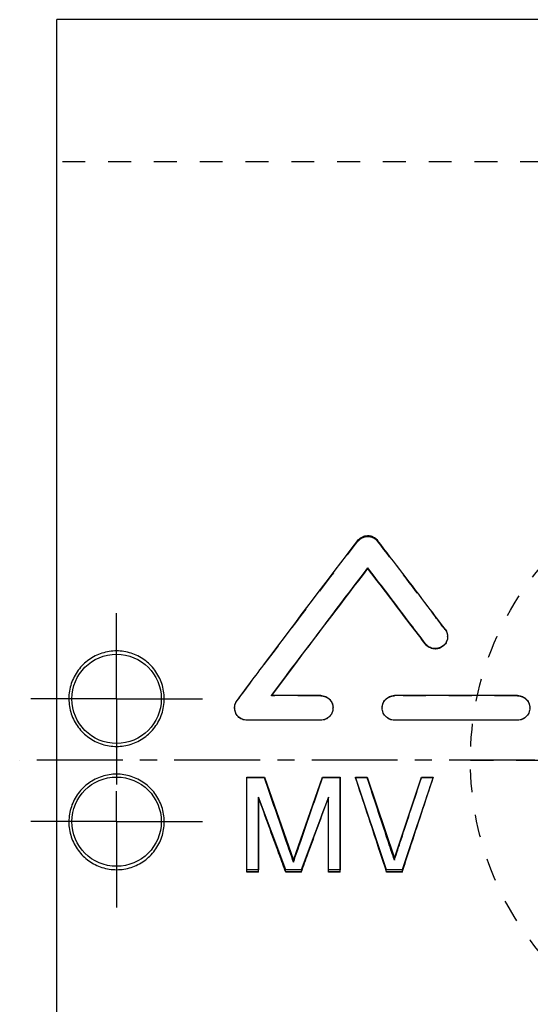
# Model space of a CAD drawing. Header units: millimetres. Extents: x 160 to 432, y 133 to 332.
# Tile 2 of 40: x 160 to 229, y 200 to 332. Entities that reach past the tile are written whole.
import ezdxf

# ---------------------------------------------------------------- set-up
doc = ezdxf.new("R2010")
doc.units = ezdxf.units.MM
doc.header["$LTSCALE"] = 30.734
doc.linetypes.add('CENTER', pattern=[0.6, 0.375, -0.075, 0.075, -0.075])
doc.linetypes.add('HIDDEN', pattern=[0.2, 0.1, -0.1])
doc.layers.get('0').update_dxf_attribs({"linetype": 'CONTINUOUS'})
for name, color, linetype in [('DEFAULT_1', 7, 'CENTER'), ('DEFAULT_2', 8, 'HIDDEN'), ('KONSTR_EL', 7, 'CONTINUOUS')]:
    doc.layers.add(name, color=color, linetype=linetype)

msp = doc.modelspace()

# ---------------------------------------------------------------- linework, layer by layer
at = {"color": 7, "linetype": 'CONTINUOUS'}
for p, q in [((165.47, 132.84), (165.47, 331.84)), ((401.27, 331.84), (165.47, 331.84)), ((207.2, 258.1), (207.2, 258.19)), ((214.93, 247.94), (214.93, 248)), ((200.87, 241.04), (194.26, 241.04)), ((227.29, 241.04), (210.78, 241.04)), ((190.97, 237.71), (190.97, 237.73)), ((200.87, 237.73), (190.97, 237.73)), ((200.87, 237.71), (190.97, 237.71)), ((200.87, 237.71), (200.87, 237.73)), ((210.78, 237.71), (210.78, 237.73)), ((227.29, 237.73), (210.78, 237.73)), ((227.29, 237.71), (210.78, 237.71)), ((227.29, 237.71), (227.29, 237.73)), ((193.31, 230), (190.97, 230)), ((190.97, 217.3), (190.97, 229.99)), ((193.31, 229.99), (190.97, 229.99)), ((193.31, 230), (193.31, 229.99)), ((201.12, 230), (201.12, 229.99)), ((203.47, 230), (201.12, 230)), ((203.47, 229.99), (201.12, 229.99)), ((203.47, 217.3), (203.47, 229.99)), ((207.11, 229.99), (205.55, 229.99)), ((215.97, 229.99), (214.4, 229.99)), ((192.53, 217.3), (192.53, 227.3)), ((201.9, 217.3), (201.9, 227.3)), ((197.22, 218.7), (197.22, 218.66)), ((192.53, 217.3), (190.97, 217.3)), ((198.26, 217.3), (196.18, 217.3)), ((203.47, 217.3), (201.9, 217.3)), ((211.8, 217.3), (209.72, 217.3))]:
    msp.add_line(p, q, dxfattribs=at)
for centre in [(173.47, 240.59), (173.47, 224.09)]:
    msp.add_circle(centre, 6, dxfattribs=at)
for points, start_tangent, end_tangent in [([(205.87, 261.87), (206.07, 262.08), (206.3, 262.26), (206.55, 262.39), (206.8, 262.47), (207.06, 262.51), (207.32, 262.52), (207.58, 262.48), (207.84, 262.39), (208.09, 262.26), (208.32, 262.08), (208.51, 261.87)], (1.847028, 2.422393), (1.85042, -2.419803)), ([(189.65, 240.38), (193.73, 245.83), (205.87, 261.87)], (16.126322, 21.570327), (16.329811, 21.416688)), ([(217.57, 249.96), (215.29, 252.97), (208.51, 261.87)], (-9.024961, 11.934473), (-9.089022, 11.885758)), ([(194.26, 241.04), (197.51, 245.37), (207.2, 258.19)], (12.868765, 17.203051), (12.997081, 17.106313)), ([(194.29, 241.04), (197.51, 245.33), (207.2, 258.1)], (12.846236, 17.112276), (12.973776, 17.015785)), ([(214.93, 248), (212.99, 250.57), (207.2, 258.19)], (-7.711084, 10.215101), (-7.75718, 10.180141)), ([(214.93, 247.94), (212.99, 250.5), (207.2, 258.1)], (-7.711143, 10.179372), (-7.75712, 10.144379)), ([(217.9, 248.98), (217.87, 248.68), (217.77, 248.34), (217.6, 248.04), (217.37, 247.78), (217.1, 247.57), (216.78, 247.43), (216.43, 247.35), (216.09, 247.35), (215.75, 247.42), (215.44, 247.55), (215.16, 247.75), (214.93, 248)], (-0.001253, -4.112738), (-2.473357, 3.276529)), ([(217.9, 248.87), (217.87, 248.62), (217.77, 248.29), (217.6, 247.98), (217.37, 247.72), (217.1, 247.52), (216.78, 247.37), (216.43, 247.3), (216.09, 247.29), (215.75, 247.36), (215.44, 247.5), (215.16, 247.69), (214.93, 247.94)], (-0.132425, -4.052608), (-2.443921, 3.226186)), ([(217.57, 249.96), (217.75, 249.67), (217.86, 249.35), (217.9, 249.02), (217.9, 248.98)], (0.635561, -0.840456), (-0.000322, -1.055629)), ([(173.47, 247.03), (172.48, 246.95), (171.51, 246.72), (170.59, 246.35), (169.75, 245.84), (168.98, 245.2), (168.32, 244.43), (167.78, 243.57), (167.39, 242.64), (167.14, 241.64), (167.06, 240.6), (167.15, 239.57), (167.39, 238.57), (167.79, 237.64), (168.33, 236.79), (168.99, 236.03), (169.75, 235.39), (170.6, 234.88), (171.52, 234.5), (172.48, 234.27), (173.47, 234.2)], (-20.121129, 0), (20.121129, 0)), ([(173.47, 234.2), (174.45, 234.27), (175.42, 234.5), (176.34, 234.88), (177.19, 235.39), (177.95, 236.03), (178.61, 236.79), (179.15, 237.64), (179.54, 238.57), (179.79, 239.56), (179.87, 240.6), (179.79, 241.64), (179.55, 242.64), (179.15, 243.57), (178.61, 244.43), (177.95, 245.2), (177.19, 245.84), (176.34, 246.35), (175.42, 246.72), (174.46, 246.95), (173.47, 247.03)], (20.121129, 0), (-20.121129, 0)), ([(200.87, 241.04), (201.21, 241), (201.54, 240.9), (201.83, 240.73), (202.09, 240.5), (202.3, 240.22), (202.44, 239.9), (202.52, 239.56), (202.52, 239.39)], (2.589341, 0), (-0.000154, -2.594032)), ([(209.13, 239.39), (209.14, 239.56), (209.21, 239.9), (209.36, 240.22), (209.56, 240.5), (209.82, 240.73), (210.12, 240.9), (210.44, 241), (210.78, 241.04)], (0.000144, 2.593848), (2.589157, 0)), ([(227.29, 241.04), (227.63, 241), (227.95, 240.9), (228.25, 240.73), (228.5, 240.5), (228.71, 240.22), (228.86, 239.9), (228.93, 239.56), (228.94, 239.39)], (2.589341, 0), (-0.000154, -2.594032)), ([(189.32, 239.47), (189.36, 239.78), (189.47, 240.09), (189.65, 240.38)], (0.048694, 0.977286), (0.584903, 0.782357)), ([(189.32, 239.39), (189.32, 239.45), (189.32, 239.47)], (0.000008, 0.082033), (0.004082, 0.081933)), ([(190.97, 237.73), (190.64, 237.77), (190.32, 237.86), (190.03, 238.02), (189.78, 238.24), (189.57, 238.5), (189.42, 238.8), (189.34, 239.12), (189.32, 239.39)], (-2.591464, 0), (0.00025, 2.595848)), ([(190.97, 237.71), (190.64, 237.75), (190.32, 237.84), (190.03, 238), (189.78, 238.22), (189.57, 238.48), (189.42, 238.78), (189.34, 239.09), (189.32, 239.36)], (-2.586917, 0), (0.000245, 2.591323)), ([(202.52, 239.39), (202.51, 239.21), (202.44, 238.87), (202.3, 238.55), (202.09, 238.27), (201.83, 238.04), (201.53, 237.87), (201.21, 237.77), (200.87, 237.73)], (-0.000154, -2.595444), (-2.59075, 0)), ([(202.52, 239.36), (202.51, 239.19), (202.44, 238.85), (202.3, 238.53), (202.09, 238.25), (201.83, 238.02), (201.53, 237.85), (201.21, 237.75), (200.87, 237.71)], (-0.000155, -2.590924), (-2.586204, 0)), ([(210.78, 237.73), (210.44, 237.77), (210.12, 237.87), (209.82, 238.04), (209.56, 238.27), (209.35, 238.55), (209.21, 238.87), (209.14, 239.21), (209.13, 239.39)], (-2.590934, 0), (0.000144, 2.595628)), ([(210.78, 237.71), (210.44, 237.75), (210.12, 237.85), (209.82, 238.02), (209.56, 238.25), (209.35, 238.53), (209.21, 238.85), (209.14, 239.19), (209.13, 239.36)], (-2.586388, 0), (0.000144, 2.591108)), ([(228.94, 239.39), (228.93, 239.21), (228.86, 238.87), (228.71, 238.55), (228.5, 238.27), (228.25, 238.04), (227.95, 237.87), (227.63, 237.77), (227.29, 237.73)], (-0.000154, -2.595444), (-2.59075, 0)), ([(228.94, 239.36), (228.93, 239.19), (228.86, 238.85), (228.71, 238.53), (228.5, 238.25), (228.25, 238.02), (227.95, 237.85), (227.63, 237.75), (227.29, 237.71)], (-0.000155, -2.590924), (-2.586204, 0)), ([(173.47, 230.47), (172.48, 230.4), (171.52, 230.17), (170.6, 229.79), (169.75, 229.28), (168.99, 228.65), (168.33, 227.89), (167.79, 227.03), (167.4, 226.1), (167.15, 225.11), (167.06, 224.07), (167.14, 223.03), (167.39, 222.03), (167.78, 221.1), (168.32, 220.24), (168.98, 219.47), (169.75, 218.83), (170.6, 218.32), (171.51, 217.95), (172.48, 217.72), (173.47, 217.64)], (-20.121128, 0), (20.121128, 0)), ([(173.47, 217.64), (174.46, 217.72), (175.42, 217.95), (176.34, 218.32), (177.19, 218.83), (177.95, 219.47), (178.61, 220.24), (179.15, 221.1), (179.55, 222.03), (179.79, 223.02), (179.87, 224.07), (179.79, 225.11), (179.54, 226.1), (179.14, 227.03), (178.61, 227.89), (177.95, 228.65), (177.18, 229.28), (176.34, 229.79), (175.42, 230.17), (174.45, 230.4), (173.47, 230.47)], (20.121128, 0), (-20.121128, 0)), ([(197.22, 218.7), (196.25, 221.52), (193.31, 230)], (-3.888512, 11.298683), (-3.923799, 11.286477)), ([(197.22, 218.66), (196.25, 221.48), (193.31, 229.99)], (-3.888499, 11.338388), (-3.923812, 11.326216)), ([(197.22, 218.7), (198.19, 221.52), (201.12, 230)], (3.888512, 11.298683), (3.923799, 11.286477)), ([(197.22, 218.66), (198.19, 221.48), (201.12, 229.99)], (3.888499, 11.338388), (3.923812, 11.326216)), ([(209.72, 217.3), (208.69, 220.46), (205.55, 229.99)], (-4.145174, 12.696135), (-4.187888, 12.68211)), ([(210.76, 218.93), (209.85, 221.68), (207.11, 229.99)], (-3.629527, 11.066486), (-3.661976, 11.055791)), ([(210.76, 218.93), (211.66, 221.68), (214.4, 229.99)], (3.629526, 11.066486), (3.661974, 11.055791)), ([(211.8, 217.3), (212.83, 220.46), (215.97, 229.99)], (4.145174, 12.696135), (4.187888, 12.68211)), ([(196.18, 217.3), (195.27, 219.79), (192.53, 227.3)], (-3.631284, 10.006563), (-3.660213, 9.996018)), ([(198.26, 217.3), (199.16, 219.79), (201.9, 227.3)], (3.631285, 10.006563), (3.660213, 9.996018))]:
    msp.add_spline(points, degree=3, dxfattribs=dict(at, start_tangent=start_tangent, end_tangent=end_tangent))
at = {"layer": 'DEFAULT_1', "color": 2, "linetype": 'CENTER'}
for p, q in [((173.47, 240.59), (173.47, 252.97)), ((173.47, 240.59), (161.08, 240.59)), ((173.47, 240.59), (173.47, 228.2)), ((173.47, 240.59), (185.86, 240.59)), ((432.47, 232.34), (160.47, 232.34)), ((173.47, 224.09), (173.47, 228.2)), ((173.47, 224.09), (161.08, 224.09)), ((173.47, 224.09), (173.47, 211.7)), ((173.47, 224.09), (185.86, 224.09))]:
    msp.add_line(p, q, dxfattribs=at)
at = {"layer": 'DEFAULT_2', "color": 8, "linetype": 'HIDDEN'}
for p, q in [((261.47, 312.74), (165.47, 312.74)), ((205.87, 261.77), (205.87, 261.87)), ((208.51, 261.77), (208.51, 261.87)), ((217.57, 249.9), (217.57, 249.96)), ((217.9, 248.92), (217.9, 248.98)), ((194.26, 241.01), (194.26, 241.04)), ((200.87, 241.01), (194.26, 241.01)), ((200.87, 241.01), (200.87, 241.04)), ((210.78, 241.01), (210.78, 241.04)), ((227.29, 241.01), (210.78, 241.01)), ((227.29, 241.01), (227.29, 241.04)), ((189.65, 240.35), (189.65, 240.38)), ((189.32, 239.39), (189.32, 239.36)), ((202.52, 239.36), (202.52, 239.39)), ((209.13, 239.39), (209.13, 239.36)), ((228.94, 239.36), (228.94, 239.39)), ((190.97, 230), (190.97, 229.99)), ((203.47, 230), (203.47, 229.99)), ((205.55, 230), (205.55, 229.99)), ((207.11, 230), (205.55, 230)), ((207.11, 230), (207.11, 229.99)), ((214.4, 230), (214.4, 229.99)), ((215.97, 230), (214.4, 230)), ((215.97, 230), (215.97, 229.99)), ((192.53, 227.32), (192.53, 227.3)), ((201.9, 227.32), (201.9, 227.3)), ((210.76, 218.97), (210.76, 218.93)), ((192.53, 217.35), (190.97, 217.35)), ((196.18, 217.35), (196.18, 217.3)), ((198.26, 217.35), (196.18, 217.35)), ((198.26, 217.35), (198.26, 217.3)), ((203.47, 217.35), (201.9, 217.35)), ((209.72, 217.35), (209.72, 217.3)), ((211.8, 217.35), (209.72, 217.35)), ((211.8, 217.35), (211.8, 217.3))]:
    msp.add_line(p, q, dxfattribs=at)
for points, start_tangent, end_tangent in [([(205.87, 261.77), (206.07, 261.98), (206.3, 262.16), (206.55, 262.29), (206.8, 262.37), (207.06, 262.41), (207.32, 262.41), (207.58, 262.37), (207.84, 262.29), (208.09, 262.15), (208.32, 261.98), (208.51, 261.77)], (1.849612, 2.417279), (1.853, -2.414683)), ([(189.65, 240.35), (193.73, 245.78), (205.87, 261.77)], (16.126575, 21.495055), (16.329545, 21.341269)), ([(217.57, 249.9), (215.29, 252.9), (208.51, 261.77)], (-9.025042, 11.892746), (-9.088938, 11.843986)), ([(217.57, 249.9), (217.75, 249.61), (217.86, 249.29), (217.9, 248.96), (217.9, 248.92)], (0.635029, -0.836809), (-0.000324, -1.052408)), ([(217.9, 248.92), (217.9, 248.87)], (-0.000016, -0.052242), (-0.001706, -0.052214)), ([(194.26, 241.01), (194.28, 241.03)], (0.014638, 0.0195), (0.014638, 0.0195)), ([(194.28, 241.03), (194.29, 241.04)], (0.008273, 0.011021), (0.008273, 0.011021)), ([(200.87, 241.01), (201.21, 240.97), (201.54, 240.87), (201.83, 240.7), (202.09, 240.47), (202.3, 240.19), (202.44, 239.87), (202.52, 239.53), (202.52, 239.36)], (2.584803, 0), (-0.000155, -2.58952)), ([(209.13, 239.36), (209.14, 239.53), (209.21, 239.88), (209.36, 240.2), (209.56, 240.48), (209.82, 240.7), (210.12, 240.87), (210.44, 240.97), (210.78, 241.01)], (0.000144, 2.589336), (2.584619, 0)), ([(227.29, 241.01), (227.63, 240.97), (227.95, 240.87), (228.25, 240.7), (228.5, 240.47), (228.71, 240.19), (228.86, 239.87), (228.93, 239.53), (228.94, 239.36)], (2.584803, 0), (-0.000155, -2.58952)), ([(189.32, 239.36), (189.32, 239.43), (189.36, 239.75), (189.47, 240.06), (189.65, 240.35)], (0.0001, 1.05727), (0.633416, 0.844278)), ([(209.72, 217.35), (208.69, 220.5), (205.55, 230)], (-4.145189, 12.651676), (-4.187873, 12.637611)), ([(210.76, 218.97), (209.85, 221.72), (207.11, 230)], (-3.629539, 11.027729), (-3.661965, 11.017004)), ([(210.76, 218.97), (211.66, 221.72), (214.4, 230)], (3.629537, 11.027729), (3.661963, 11.017004)), ([(211.8, 217.35), (212.83, 220.5), (215.97, 230)], (4.145189, 12.651676), (4.187873, 12.637611)), ([(196.18, 217.35), (195.27, 219.83), (192.53, 227.32)], (-3.631296, 9.97152), (-3.660201, 9.960946)), ([(198.26, 217.35), (199.16, 219.83), (201.9, 227.32)], (3.631297, 9.97152), (3.660201, 9.960946))]:
    msp.add_spline(points, degree=3, dxfattribs=dict(at, start_tangent=start_tangent, end_tangent=end_tangent))
at = {"layer": 'KONSTR_EL', "color": 4, "linetype": 'CONTINUOUS'}
for p, q in [((190.97, 217.6), (190.97, 230.05)), ((190.97, 230.05), (193.31, 230.05)), ((193.31, 230.05), (197.22, 218.92)), ((197.22, 218.92), (201.12, 230.05)), ((201.12, 230.05), (203.47, 230.05)), ((203.47, 230.05), (203.47, 217.6)), ((209.72, 217.6), (205.55, 230.05)), ((205.55, 230.05), (207.11, 230.05)), ((207.11, 230.05), (210.76, 219.19)), ((210.76, 219.19), (214.4, 230.05)), ((215.97, 230.05), (211.8, 217.6)), ((214.4, 230.05), (215.97, 230.05)), ((192.53, 227.4), (192.53, 217.6)), ((196.18, 217.6), (192.53, 227.4)), ((201.9, 227.4), (198.26, 217.6)), ((201.9, 217.6), (201.9, 227.4)), ((192.53, 217.6), (190.97, 217.6)), ((198.26, 217.6), (196.18, 217.6)), ((203.47, 217.6), (201.9, 217.6)), ((211.8, 217.6), (209.72, 217.6))]:
    msp.add_line(p, q, dxfattribs=at)
at = {"layer": 'KONSTR_EL', "color": 8, "linetype": 'HIDDEN'}
msp.add_circle((261.47, 232.34), 40.5, dxfattribs=at)
for points, start_tangent, end_tangent in [([(220.97, 232.34, -3.7), (221.16, 232.34, -5.67), (221.26, 232.34, -6.65), (221.35, 232.34, -7.63), (221.45, 232.34, -8.62), (221.55, 232.34, -9.6), (221.59, 232.34, -10.09), (221.64, 232.34, -10.58), (221.69, 232.34, -11.07), (221.71, 232.34, -11.32), (221.73, 232.34, -11.44), (221.74, 232.34, -11.57), (221.77, 232.34, -11.68), (221.81, 232.34, -11.8), (221.88, 232.34, -12.04), (222.02, 232.34, -12.51), (222.17, 232.34, -12.99), (222.31, 232.34, -13.46), (222.6, 232.34, -14.4), (222.88, 232.34, -15.35), (223.17, 232.34, -16.3), (223.45, 232.34, -17.24), (223.59, 232.34, -17.71), (223.74, 232.34, -18.19), (223.88, 232.34, -18.66), (223.95, 232.34, -18.9), (223.99, 232.34, -19.02), (224.02, 232.34, -19.13), (224.08, 232.34, -19.24), (224.14, 232.34, -19.35), (224.26, 232.34, -19.57), (224.49, 232.34, -20.01), (224.72, 232.34, -20.44), (224.95, 232.34, -20.88), (225.41, 232.34, -21.75), (225.88, 232.34, -22.62), (226.34, 232.34, -23.5), (226.81, 232.34, -24.37), (227.04, 232.34, -24.8), (227.27, 232.34, -25.24), (227.5, 232.34, -25.68), (227.62, 232.34, -25.89), (227.68, 232.34, -26), (227.73, 232.34, -26.11), (227.81, 232.34, -26.21), (227.89, 232.34, -26.31), (228.05, 232.34, -26.5), (228.37, 232.34, -26.89), (228.69, 232.34, -27.28), (229.01, 232.34, -27.67), (229.64, 232.34, -28.45), (230.28, 232.34, -29.23), (230.92, 232.34, -30), (231.56, 232.34, -30.78), (231.87, 232.34, -31.17), (232.19, 232.34, -31.56), (232.51, 232.34, -31.95), (232.67, 232.34, -32.14), (232.75, 232.34, -32.24), (232.83, 232.34, -32.34), (232.93, 232.34, -32.42), (233.02, 232.34, -32.49), (233.21, 232.34, -32.65), (233.59, 232.34, -32.96), (233.97, 232.34, -33.28), (234.36, 232.34, -33.59), (235.12, 232.34, -34.22), (235.88, 232.34, -34.85), (236.65, 232.34, -35.47), (237.41, 232.34, -36.1), (237.79, 232.34, -36.41), (238.17, 232.34, -36.73), (238.56, 232.34, -37.04), (238.75, 232.34, -37.2), (238.84, 232.34, -37.28), (238.94, 232.34, -37.35), (239.05, 232.34, -37.41), (239.16, 232.34, -37.47), (239.37, 232.34, -37.59), (239.81, 232.34, -37.82), (240.24, 232.34, -38.06), (240.68, 232.34, -38.29), (241.55, 232.34, -38.76), (242.42, 232.34, -39.22), (243.29, 232.34, -39.69), (244.16, 232.34, -40.16), (244.6, 232.34, -40.39), (245.03, 232.34, -40.62), (245.47, 232.34, -40.86), (245.69, 232.34, -40.97), (245.79, 232.34, -41.03), (245.9, 232.34, -41.09), (246.02, 232.34, -41.13), (246.14, 232.34, -41.16), (246.38, 232.34, -41.23), (246.85, 232.34, -41.38), (247.32, 232.34, -41.52), (247.79, 232.34, -41.67), (248.74, 232.34, -41.96), (249.68, 232.34, -42.25), (250.63, 232.34, -42.53), (251.57, 232.34, -42.82), (252.05, 232.34, -42.97), (252.52, 232.34, -43.11), (252.99, 232.34, -43.26), (253.23, 232.34, -43.33), (253.34, 232.34, -43.36), (253.46, 232.34, -43.4), (253.59, 232.34, -43.41), (253.71, 232.34, -43.43), (253.96, 232.34, -43.45), (254.46, 232.34, -43.5), (254.96, 232.34, -43.55), (255.46, 232.34, -43.6), (256.46, 232.34, -43.7), (257.46, 232.34, -43.8), (258.47, 232.34, -43.9), (259.47, 232.34, -44), (259.97, 232.34, -44.05), (260.47, 232.34, -44.1), (260.97, 232.34, -44.15), (261.22, 232.34, -44.18), (261.34, 232.34, -44.19), (261.47, 232.34, -44.2), (261.59, 232.34, -44.19), (261.71, 232.34, -44.18), (261.96, 232.34, -44.15), (262.45, 232.34, -44.1), (262.94, 232.34, -44.06), (263.43, 232.34, -44.01), (264.42, 232.34, -43.91), (265.4, 232.34, -43.81), (266.38, 232.34, -43.72), (267.37, 232.34, -43.62), (267.86, 232.34, -43.57), (268.35, 232.34, -43.53), (268.84, 232.34, -43.48), (269.09, 232.34, -43.45), (269.21, 232.34, -43.44), (269.33, 232.34, -43.43), (269.45, 232.34, -43.39), (269.57, 232.34, -43.36), (269.81, 232.34, -43.29), (270.28, 232.34, -43.14), (270.75, 232.34, -43), (271.23, 232.34, -42.86), (272.17, 232.34, -42.57), (273.12, 232.34, -42.29), (274.06, 232.34, -42), (275.01, 232.34, -41.72), (275.48, 232.34, -41.57), (275.95, 232.34, -41.43), (276.43, 232.34, -41.29), (276.66, 232.34, -41.22), (276.78, 232.34, -41.18), (276.9, 232.34, -41.14), (277.01, 232.34, -41.09), (277.12, 232.34, -41.03), (277.34, 232.34, -40.91), (277.77, 232.34, -40.68), (278.21, 232.34, -40.45), (278.65, 232.34, -40.22), (279.52, 232.34, -39.75), (280.39, 232.34, -39.29), (281.26, 232.34, -38.82), (282.14, 232.34, -38.36), (282.57, 232.34, -38.13), (283.01, 232.34, -37.9), (283.44, 232.34, -37.67), (283.66, 232.34, -37.55), (283.77, 232.34, -37.49), (283.88, 232.34, -37.43), (283.98, 232.34, -37.35), (284.07, 232.34, -37.27), (284.27, 232.34, -37.11), (284.66, 232.34, -36.8), (285.05, 232.34, -36.48), (285.44, 232.34, -36.16), (286.21, 232.34, -35.52), (286.99, 232.34, -34.89), (287.77, 232.34, -34.25), (288.55, 232.34, -33.61), (288.94, 232.34, -33.29), (289.33, 232.34, -32.97), (289.72, 232.34, -32.66), (289.91, 232.34, -32.5), (290.01, 232.34, -32.42), (290.11, 232.34, -32.34), (290.18, 232.34, -32.24), (290.26, 232.34, -32.15), (290.42, 232.34, -31.96), (290.73, 232.34, -31.57), (291.05, 232.34, -31.19), (291.36, 232.34, -30.81), (291.99, 232.34, -30.05), (292.61, 232.34, -29.28), (293.24, 232.34, -28.52), (293.87, 232.34, -27.76), (294.18, 232.34, -27.38), (294.5, 232.34, -26.99), (294.81, 232.34, -26.61), (294.97, 232.34, -26.42), (295.04, 232.34, -26.33), (295.12, 232.34, -26.23), (295.18, 232.34, -26.12), (295.24, 232.34, -26.01), (295.36, 232.34, -25.79), (295.59, 232.34, -25.36), (295.82, 232.34, -24.92), (296.06, 232.34, -24.49), (296.52, 232.34, -23.62), (296.99, 232.34, -22.75), (297.46, 232.34, -21.88), (297.92, 232.34, -21.01), (298.16, 232.34, -20.57), (298.39, 232.34, -20.13), (298.62, 232.34, -19.7), (298.74, 232.34, -19.48), (298.8, 232.34, -19.37), (298.86, 232.34, -19.26), (298.89, 232.34, -19.15), (298.93, 232.34, -19.03), (299, 232.34, -18.79), (299.15, 232.34, -18.32), (299.29, 232.34, -17.85), (299.44, 232.34, -17.37), (299.72, 232.34, -16.43), (300.01, 232.34, -15.48), (300.3, 232.34, -14.54), (300.59, 232.34, -13.59), (300.74, 232.34, -13.12), (300.88, 232.34, -12.65), (301.02, 232.34, -12.18), (301.1, 232.34, -11.94), (301.13, 232.34, -11.82), (301.17, 232.34, -11.71), (301.18, 232.34, -11.58), (301.19, 232.34, -11.45), (301.22, 232.34, -11.2), (301.27, 232.34, -10.7), (301.32, 232.34, -10.2), (301.37, 232.34, -9.7), (301.47, 232.34, -8.7), (301.57, 232.34, -7.7), (301.67, 232.34, -6.7), (301.77, 232.34, -5.7), (301.97, 232.34, -3.7)], (12.341059, 0, -125.86386), (12.784279, 0, 128.082013)), ([(301.97, 232.34, -3.7), (301.77, 232.34, -1.73), (301.68, 232.34, -0.75), (301.58, 232.34, 0.23), (301.49, 232.34, 1.22), (301.39, 232.34, 2.2), (301.34, 232.34, 2.69), (301.29, 232.34, 3.18), (301.24, 232.34, 3.67), (301.22, 232.34, 3.92), (301.21, 232.34, 4.04), (301.2, 232.34, 4.17), (301.16, 232.34, 4.28), (301.12, 232.34, 4.4), (301.05, 232.34, 4.64), (300.91, 232.34, 5.11), (300.77, 232.34, 5.59), (300.62, 232.34, 6.06), (300.34, 232.34, 7), (300.05, 232.34, 7.95), (299.77, 232.34, 8.9), (299.48, 232.34, 9.84), (299.34, 232.34, 10.31), (299.2, 232.34, 10.79), (299.05, 232.34, 11.26), (298.98, 232.34, 11.5), (298.95, 232.34, 11.62), (298.91, 232.34, 11.73), (298.85, 232.34, 11.84), (298.8, 232.34, 11.95), (298.68, 232.34, 12.17), (298.45, 232.34, 12.61), (298.22, 232.34, 13.04), (297.98, 232.34, 13.48), (297.52, 232.34, 14.35), (297.06, 232.34, 15.22), (296.59, 232.34, 16.1), (296.13, 232.34, 16.97), (295.9, 232.34, 17.4), (295.66, 232.34, 17.84), (295.43, 232.34, 18.28), (295.32, 232.34, 18.49), (295.26, 232.34, 18.6), (295.2, 232.34, 18.71), (295.12, 232.34, 18.81), (295.04, 232.34, 18.91), (294.88, 232.34, 19.1), (294.56, 232.34, 19.49), (294.25, 232.34, 19.88), (293.93, 232.34, 20.27), (293.29, 232.34, 21.05), (292.65, 232.34, 21.83), (292.02, 232.34, 22.6), (291.38, 232.34, 23.38), (291.06, 232.34, 23.77), (290.74, 232.34, 24.16), (290.42, 232.34, 24.55), (290.26, 232.34, 24.74), (290.18, 232.34, 24.84), (290.11, 232.34, 24.94), (290.01, 232.34, 25.02), (289.91, 232.34, 25.09), (289.72, 232.34, 25.25), (289.34, 232.34, 25.56), (288.96, 232.34, 25.88), (288.58, 232.34, 26.19), (287.81, 232.34, 26.82), (287.05, 232.34, 27.45), (286.29, 232.34, 28.07), (285.52, 232.34, 28.7), (285.14, 232.34, 29.01), (284.76, 232.34, 29.33), (284.38, 232.34, 29.64), (284.19, 232.34, 29.8), (284.09, 232.34, 29.88), (284, 232.34, 29.95), (283.89, 232.34, 30.01), (283.78, 232.34, 30.07), (283.56, 232.34, 30.19), (283.13, 232.34, 30.42), (282.69, 232.34, 30.66), (282.26, 232.34, 30.89), (281.39, 232.34, 31.36), (280.51, 232.34, 31.82), (279.64, 232.34, 32.29), (278.77, 232.34, 32.76), (278.34, 232.34, 32.99), (277.9, 232.34, 33.22), (277.47, 232.34, 33.46), (277.25, 232.34, 33.57), (277.14, 232.34, 33.63), (277.03, 232.34, 33.69), (276.91, 232.34, 33.73), (276.8, 232.34, 33.76), (276.56, 232.34, 33.83), (276.09, 232.34, 33.98), (275.61, 232.34, 34.12), (275.14, 232.34, 34.27), (274.2, 232.34, 34.56), (273.25, 232.34, 34.85), (272.31, 232.34, 35.13), (271.36, 232.34, 35.42), (270.89, 232.34, 35.57), (270.42, 232.34, 35.71), (269.94, 232.34, 35.86), (269.71, 232.34, 35.93), (269.59, 232.34, 35.96), (269.47, 232.34, 36), (269.35, 232.34, 36.01), (269.22, 232.34, 36.03), (268.97, 232.34, 36.05), (268.47, 232.34, 36.1), (267.97, 232.34, 36.15), (267.47, 232.34, 36.2), (266.47, 232.34, 36.3), (265.47, 232.34, 36.4), (264.47, 232.34, 36.5), (263.47, 232.34, 36.6), (262.97, 232.34, 36.65), (262.47, 232.34, 36.7), (261.97, 232.34, 36.75), (261.72, 232.34, 36.78), (261.59, 232.34, 36.79), (261.47, 232.34, 36.8), (261.34, 232.34, 36.79), (261.22, 232.34, 36.78), (260.98, 232.34, 36.75), (260.48, 232.34, 36.7), (259.99, 232.34, 36.66), (259.5, 232.34, 36.61), (258.52, 232.34, 36.51), (257.53, 232.34, 36.41), (256.55, 232.34, 36.32), (255.57, 232.34, 36.22), (255.08, 232.34, 36.17), (254.58, 232.34, 36.13), (254.09, 232.34, 36.08), (253.85, 232.34, 36.05), (253.72, 232.34, 36.04), (253.6, 232.34, 36.03), (253.48, 232.34, 35.99), (253.36, 232.34, 35.96), (253.13, 232.34, 35.89), (252.66, 232.34, 35.74), (252.18, 232.34, 35.6), (251.71, 232.34, 35.46), (250.76, 232.34, 35.17), (249.82, 232.34, 34.89), (248.87, 232.34, 34.6), (247.93, 232.34, 34.32), (247.45, 232.34, 34.17), (246.98, 232.34, 34.03), (246.51, 232.34, 33.89), (246.27, 232.34, 33.82), (246.15, 232.34, 33.78), (246.03, 232.34, 33.74), (245.93, 232.34, 33.69), (245.82, 232.34, 33.63), (245.6, 232.34, 33.51), (245.16, 232.34, 33.28), (244.73, 232.34, 33.05), (244.29, 232.34, 32.82), (243.42, 232.34, 32.35), (242.54, 232.34, 31.89), (241.67, 232.34, 31.42), (240.8, 232.34, 30.96), (240.36, 232.34, 30.73), (239.93, 232.34, 30.5), (239.49, 232.34, 30.27), (239.27, 232.34, 30.15), (239.16, 232.34, 30.09), (239.06, 232.34, 30.03), (238.96, 232.34, 29.95), (238.86, 232.34, 29.87), (238.67, 232.34, 29.71), (238.28, 232.34, 29.4), (237.89, 232.34, 29.08), (237.5, 232.34, 28.76), (236.72, 232.34, 28.12), (235.94, 232.34, 27.49), (235.16, 232.34, 26.85), (234.39, 232.34, 26.21), (234, 232.34, 25.89), (233.61, 232.34, 25.57), (233.22, 232.34, 25.26), (233.02, 232.34, 25.1), (232.93, 232.34, 25.02), (232.83, 232.34, 24.94), (232.75, 232.34, 24.84), (232.67, 232.34, 24.75), (232.52, 232.34, 24.56), (232.2, 232.34, 24.17), (231.89, 232.34, 23.79), (231.58, 232.34, 23.41), (230.95, 232.34, 22.65), (230.32, 232.34, 21.88), (229.69, 232.34, 21.12), (229.07, 232.34, 20.36), (228.75, 232.34, 19.98), (228.44, 232.34, 19.59), (228.13, 232.34, 19.21), (227.97, 232.34, 19.02), (227.89, 232.34, 18.93), (227.81, 232.34, 18.83), (227.75, 232.34, 18.72), (227.7, 232.34, 18.61), (227.58, 232.34, 18.39), (227.35, 232.34, 17.96), (227.11, 232.34, 17.52), (226.88, 232.34, 17.09), (226.41, 232.34, 16.22), (225.94, 232.34, 15.35), (225.48, 232.34, 14.48), (225.01, 232.34, 13.61), (224.78, 232.34, 13.17), (224.54, 232.34, 12.73), (224.31, 232.34, 12.3), (224.19, 232.34, 12.08), (224.14, 232.34, 11.97), (224.08, 232.34, 11.86), (224.04, 232.34, 11.75), (224.01, 232.34, 11.63), (223.93, 232.34, 11.39), (223.79, 232.34, 10.92), (223.64, 232.34, 10.45), (223.5, 232.34, 9.97), (223.21, 232.34, 9.03), (222.92, 232.34, 8.08), (222.63, 232.34, 7.14), (222.34, 232.34, 6.19), (222.2, 232.34, 5.72), (222.06, 232.34, 5.25), (221.91, 232.34, 4.78), (221.84, 232.34, 4.54), (221.8, 232.34, 4.42), (221.77, 232.34, 4.31), (221.75, 232.34, 4.18), (221.74, 232.34, 4.05), (221.72, 232.34, 3.8), (221.67, 232.34, 3.3), (221.62, 232.34, 2.8), (221.57, 232.34, 2.3), (221.47, 232.34, 1.3), (221.37, 232.34, 0.3), (221.27, 232.34, -0.7), (221.17, 232.34, -1.7), (220.97, 232.34, -3.7)], (-12.341059, 0, 125.86386), (-12.784279, 0, -128.082013))]:
    msp.add_spline(points, degree=3, dxfattribs=dict(at, start_tangent=start_tangent, end_tangent=end_tangent))

doc.saveas('drawing.dxf')
